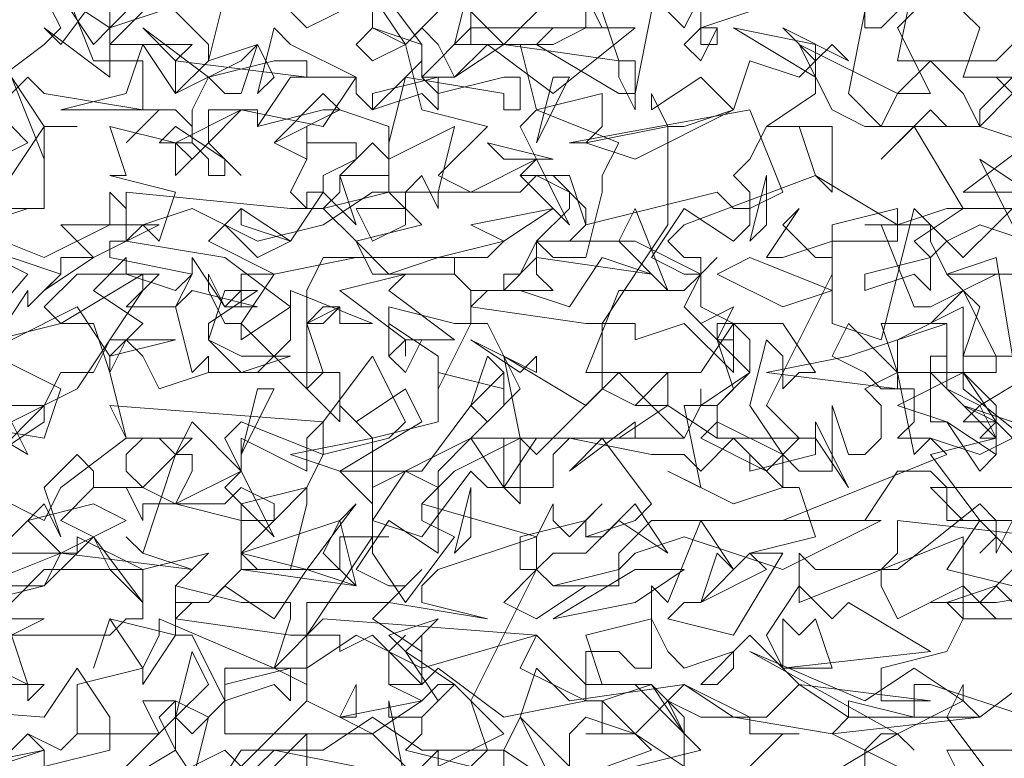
# Model space of a CAD drawing. Header units: millimetres. Extents: x 4234 to 4704, y 1542 to 2004.
# Tile 82 of 256: x 4292.25 to 4298.22, y 1767.75 to 1772.22. Entities that reach past the tile are written whole.
import ezdxf

# ---------------------------------------------------------------- set-up
doc = ezdxf.new("R2010")
doc.units = ezdxf.units.MM
doc.layers.add('BOD', color=40, linetype='Continuous')
doc.layers.add('DIMENSIONS', color=7, linetype='Continuous')
pattern_1 = [(90, (3399.144, -158.445), (-8.980256, 8.980256), [2.38125, -15.57926]), (45, (3399.144, -158.445), (-8.980256, 8.980256), [2.38125, -10.31875]), (135, (3399.144, -158.445), (-8.980256, -8.980256), [2.38125, -10.31875])]

# ---------------------------------------------------------------- blocks, each defined once
blk = doc.blocks.new('A$Cf9015526')
at = {"color": 116, "lineweight": 0, "true_color": 0x136734}
for points in [[(0.5552, 1.5545), (0.644, 1.5767), (0.6662, 1.6211), (0.5552, 1.6211)], [(0.4886, 1.8432), (0.6218, 1.9986), (0.533, 2.0431)], [(1.9986, 1.8876), (1.9098, 1.8876), (1.8876, 1.8876), (1.8876, 1.9542), (1.7988, 1.9098), (1.7988, 1.8654), (1.8876, 1.8654), (1.7988, 1.821), (1.8654, 1.7988), (1.9098, 1.7322), (1.932, 1.7544), (1.932, 1.7988), (1.8876, 1.821), (1.9542, 1.7988)], [(2.0875, 1.71), (1.8654, 1.71), (1.8432, 1.71), (1.8876, 1.6655), (1.9986, 1.6655)], [(2.0209, 1.5545), (1.932, 1.6433), (1.9098, 1.6211), (1.932, 1.6433), (1.932, 1.6655), (1.9098, 1.6877), (1.7988, 1.5989), (1.7766, 1.5989), (1.7766, 1.5767), (1.7988, 1.5323), (1.8876, 1.5767), (1.932, 1.5323), (1.9764, 1.5323)], [(1.9764, 1.3991), (1.8432, 1.4435), (1.821, 1.4435), (1.821, 1.3991), (1.7322, 1.4213), (1.7322, 1.3991), (1.71, 1.3768), (1.7988, 1.3324)], [(1.8876, 1.3102), (1.8654, 1.3546), (1.9764, 1.3546), (1.9764, 1.3102)], [(0.9993, 1.288), (0.9993, 1.3546), (0.9993, 1.3768), (0.8883, 1.2658)], [(0.8439, 1.3102), (0.8661, 1.3991), (0.8217, 1.4213), (0.7773, 1.4213), (0.7995, 1.3768), (0.6884, 1.3768), (0.6662, 1.3546), (0.6218, 1.3768), (0.6662, 1.3546), (0.6884, 1.3768), (0.6884, 1.4435), (0.7773, 1.4657), (0.7995, 1.5101), (0.7995, 1.5323), (0.9549, 1.4657), (0.9771, 1.5323), (0.9771, 1.5545), (0.9549, 1.5545), (0.9327, 1.5545), (0.9105, 1.5545), (0.8217, 1.5767), (0.8439, 1.5989), (0.7773, 1.6211), (0.755, 1.6433), (0.7773, 1.6211), (0.8217, 1.7544), (0.8439, 1.7544), (0.8439, 1.7322), (0.8217, 1.6877), (0.9105, 1.6655), (0.9105, 1.6877), (0.9993, 1.71), (0.9549, 1.6655), (0.9327, 1.6655), (0.9105, 1.6655), (0.9105, 1.5989), (1.0437, 1.5989), (1.0437, 1.6433), (1.0659, 1.6433), (1.1104, 1.6433), (1.0882, 1.6433), (1.0882, 1.6211), (1.1326, 1.5545), (1.1992, 1.6433), (1.1548, 1.6655), (1.1548, 1.6877), (1.177, 1.71), (1.1326, 1.7322), (1.0882, 1.6655), (1.0882, 1.6877), (1.0437, 1.7322), (1.1548, 1.7322), (1.2214, 1.821), (1.2436, 1.7988), (1.288, 1.8432), (1.2436, 1.932), (1.2214, 1.932), (1.177, 1.8432), (1.177, 1.8876), (1.1104, 1.932), (1.1104, 1.8876), (1.1104, 1.9542), (1.1992, 1.932), (1.2214, 1.932), (1.2214, 1.9764), (1.1992, 1.9986), (1.2214, 1.9764), (1.2658, 1.9764), (1.2436, 1.9764), (1.2214, 1.9542), (1.3768, 1.932), (1.3991, 1.932), (1.4879, 2.0653), (1.4879, 2.1985), (1.5101, 2.1985), (1.5767, 2.2207), (1.5989, 2.2873), (1.6655, 2.2651), (1.6877, 2.2873), (1.6877, 2.2429), (1.6211, 2.1985), (1.71, 2.1985), (1.71, 2.1097), (1.6877, 2.1319), (1.6655, 2.1985), (1.6433, 2.1985), (1.6211, 2.1985), (1.5989, 2.1541), (1.5767, 2.1319), (1.5989, 2.1097), (1.5989, 2.0653), (1.5767, 2.0431), (1.5101, 2.0875), (1.4657, 2.0209), (1.5101, 1.9986), (1.5323, 1.9986), (1.5545, 2.0209), (1.5323, 1.9986), (1.5101, 1.9542), (1.5545, 1.9098), (1.5767, 1.9098), (1.5545, 1.9098), (1.5545, 1.932), (1.5767, 1.932), (1.5767, 1.8654), (1.5101, 1.932), (1.4435, 1.9098), (1.4435, 1.932), (1.4213, 1.932), (1.3991, 1.932), (1.3991, 1.8432), (1.4435, 1.821), (1.4879, 1.8654), (1.4879, 1.821), (1.4657, 1.821), (1.4435, 1.821), (1.3991, 1.8432), (1.3102, 1.7544), (1.288, 1.7766), (1.1992, 1.7322), (1.1548, 1.6877), (1.3102, 1.6433), (1.3324, 1.6877), (1.3324, 1.6655), (1.3546, 1.6433), (1.3991, 1.6877), (1.3768, 1.6655), (1.3768, 1.6433), (1.3991, 1.6433), (1.4435, 1.6877), (1.4879, 1.6211), (1.4213, 1.6655), (1.3768, 1.6211), (1.3324, 1.6211), (1.3102, 1.5989), (1.3324, 1.5767), (1.3768, 1.5767), (1.3102, 1.5323), (1.2658, 1.5545), (1.3102, 1.5989), (1.3102, 1.6433), (1.177, 1.5989), (1.1548, 1.5767), (1.1548, 1.5545), (1.2436, 1.5323), (1.1104, 1.5545), (0.9993, 1.5545), (0.9993, 1.4435), (0.9549, 1.4657), (0.8883, 1.4657), (0.8883, 1.3768), (1.0882, 1.3768), (1.1548, 1.3102)], [(1.177, 1.3324), (1.177, 1.3546), (1.177, 1.3324), (1.2658, 1.3768), (1.1992, 1.4435), (1.177, 1.4435), (1.1548, 1.4213), (1.1104, 1.4435), (1.1104, 1.4879), (1.1326, 1.5101), (1.1104, 1.4879), (1.1104, 1.4435), (1.1326, 1.4435), (1.1548, 1.4435), (1.177, 1.4657), (1.2658, 1.3991), (1.3768, 1.4213), (1.3768, 1.4879), (1.4213, 1.4879), (1.4435, 1.4657), (1.4657, 1.4657), (1.4657, 1.5767), (1.4879, 1.5545), (1.5323, 1.6655), (1.5767, 1.5989), (1.5545, 1.6211), (1.5323, 1.5545), (1.5101, 1.5545), (1.4879, 1.5323), (1.5767, 1.5101), (1.6433, 1.6211), (1.6211, 1.6211), (1.5989, 1.6211), (1.6877, 1.6433), (1.6655, 1.71), (1.6433, 1.71), (1.5767, 1.6877), (1.4879, 1.7322), (1.5323, 1.71), (1.5101, 1.821), (1.5545, 1.821), (1.5545, 1.7988), (1.5323, 1.7766), (1.6211, 1.7322), (1.6655, 1.7766), (1.6211, 1.821), (1.71, 1.9986), (1.71, 2.0209), (1.71, 2.0653), (1.7988, 2.0875), (1.7988, 2.0653), (1.8654, 2.0875), (1.8876, 2.0875), (1.821, 2.1985), (1.7766, 2.1541), (1.8432, 2.2207), (1.8654, 2.1985), (1.9098, 2.1985), (1.9542, 2.2429), (1.932, 2.2651), (1.9542, 2.2429)], [(1.9986, 2.354), (1.932, 2.2873), (1.9098, 2.2873), (1.8876, 2.2873), (1.7988, 2.2873), (1.821, 2.3984)], [(1.9986, 2.3762), (1.8876, 2.3762), (1.8876, 2.354), (1.9098, 2.3318), (1.8876, 2.2651), (1.9542, 2.2651), (1.9098, 2.2207), (1.9098, 2.1985), (1.9764, 2.1763), (1.8876, 2.1097), (1.9764, 2.1097)], [(1.9542, 2.0875), (1.932, 2.0653), (1.8876, 2.0209), (1.821, 2.0875), (1.7766, 1.9098), (1.71, 1.932), (1.71, 2.0431), (1.6433, 2.0209), (1.6211, 2.0209), (1.6655, 2.0875), (1.6433, 2.0653), (1.6877, 2.0209), (1.71, 2.0209), (1.71, 2.0431), (1.7988, 2.0431), (1.7988, 2.0653), (1.6877, 2.1319), (1.5101, 2.0653), (1.4879, 2.0431), (1.5101, 2.0209), (1.5323, 2.0209), (1.5323, 1.9542), (1.5767, 1.932), (1.6433, 1.932), (1.6877, 1.8654), (1.6655, 1.8654), (1.6433, 1.8432), (1.6433, 1.8876), (1.6211, 1.9098), (1.5989, 1.821), (1.6433, 1.7544), (1.6655, 1.7322), (1.71, 1.7322), (1.71, 1.821), (1.7322, 1.7544), (1.7544, 1.7544), (1.7766, 1.7766), (1.7766, 1.821), (1.7544, 1.8432), (1.7988, 1.8654), (1.821, 1.7544), (1.8432, 1.7766), (1.9098, 1.7544), (1.9542, 1.7766), (1.932, 1.7988), (1.8876, 1.7988), (1.9098, 1.821), (1.8654, 1.8432), (1.8654, 1.932), (1.8432, 1.932), (1.8876, 1.9764), (1.8654, 1.9986), (1.9542, 1.9986), (1.932, 1.9986), (1.8876, 1.9764), (1.9098, 1.9542), (1.8876, 1.8876), (1.8876, 1.8432), (1.9986, 1.7544)], [(1.9542, 1.6655), (1.932, 1.6211), (1.932, 1.6433), (1.9098, 1.6655), (1.8654, 1.5989), (1.9542, 1.5767)], [(1.9764, 1.5323), (1.932, 1.5767), (1.8654, 1.5545), (1.8876, 1.5323), (1.8654, 1.4879), (1.7766, 1.4657), (1.7766, 1.4435), (1.7766, 1.4213), (1.8432, 1.4213), (1.6655, 1.4435), (1.5989, 1.5101), (1.5323, 1.4435), (1.5545, 1.4435), (1.5767, 1.4657), (1.5767, 1.4879), (1.5101, 1.4657), (1.4879, 1.4879), (1.4657, 1.5323), (1.3768, 1.5101), (1.3991, 1.4435), (1.4657, 1.4435), (1.3991, 1.4213), (1.4435, 1.3768), (1.5101, 1.3324), (1.5101, 1.3768), (1.4879, 1.4213), (1.5323, 1.3991), (1.5989, 1.3991), (1.5989, 1.3768), (1.6655, 1.3768), (1.6433, 1.3768), (1.5989, 1.3324)], [(1.6877, 1.3102), (1.7988, 1.3768), (1.821, 1.3546), (1.7988, 1.3768), (1.7766, 1.3768), (1.7544, 1.3546), (1.7544, 1.3102)], [(1.932, 1.3102), (1.8654, 1.3991), (1.8876, 1.4435), (1.8876, 1.4213), (1.9098, 1.3991), (1.9986, 1.4657), (2.0653, 1.3991), (2.0875, 1.3991), (2.1541, 1.3546), (2.1985, 1.3546), (2.2207, 1.3768), (2.1985, 1.288), (2.1097, 1.3768), (2.0209, 1.3102)], [(0.755, 1.3324), (0.8217, 1.3991), (0.8439, 1.3768), (0.8883, 1.4213), (0.8439, 1.5101), (0.8217, 1.5101), (0.7773, 1.4435), (0.7773, 1.4657), (0.7328, 1.5323), (0.7106, 1.4657), (0.7328, 1.5323), (0.8217, 1.5101), (0.8217, 1.5545), (0.8217, 1.5767), (0.8217, 1.5545), (0.8661, 1.5545), (0.8439, 1.5545), (0.8217, 1.5323), (0.9771, 1.5101), (0.9993, 1.5101), (1.0882, 1.6433), (1.0882, 1.7766), (1.177, 1.7988), (1.177, 1.8654), (1.2658, 1.8432), (1.2658, 1.8654), (1.2658, 1.821), (1.2214, 1.7766), (1.288, 1.7766), (1.288, 1.6877), (1.2658, 1.71), (1.2658, 1.7766), (1.2436, 1.7766), (1.2214, 1.7766), (1.177, 1.7322), (1.177, 1.71), (1.177, 1.6877), (1.177, 1.6433), (1.177, 1.6211), (1.1104, 1.6655), (1.0659, 1.5989), (1.1104, 1.5767), (1.1326, 1.5767), (1.1548, 1.5989), (1.1326, 1.5767), (1.0882, 1.5323), (1.1548, 1.4879), (1.1548, 1.5101), (1.1548, 1.4435), (1.0882, 1.5101), (1.0437, 1.4879), (1.0437, 1.5101), (1.0215, 1.5101), (0.9993, 1.5101), (0.9993, 1.4213), (1.0437, 1.3991), (1.0659, 1.4435), (1.0659, 1.4213), (1.0659, 1.3991), (1.0437, 1.3991), (0.9993, 1.4213), (0.9105, 1.3324), (0.8883, 1.3546), (0.7995, 1.3102)], [(1.1326, 1.3102), (1.1104, 1.4213), (1.1104, 1.3991), (1.1548, 1.3991), (1.1548, 1.3768), (1.1326, 1.3546), (1.2214, 1.3324), (1.2436, 1.3546), (1.2214, 1.4213), (1.3102, 1.5989), (1.288, 1.5989), (1.288, 1.6433), (1.3768, 1.6655), (1.3768, 1.6433), (1.4435, 1.6655), (1.4657, 1.6877), (1.3991, 1.7766), (1.3546, 1.7322), (1.4435, 1.7988), (1.4435, 1.7766), (1.5101, 1.7766), (1.5323, 1.821), (1.5323, 1.8432), (1.5323, 1.821), (1.5989, 1.8654), (1.5989, 1.9098), (1.5767, 1.932), (1.5323, 1.8654), (1.4879, 1.8654), (1.4657, 1.8654), (1.3768, 1.8654), (1.4213, 1.9764), (1.5101, 1.9764), (1.5323, 1.9986), (1.4435, 2.0431), (1.3324, 2.0431), (1.3102, 2.0431), (1.3102, 1.9986), (1.3324, 1.9764), (1.2658, 1.9764), (1.2658, 1.9986), (1.288, 1.9986), (1.3102, 2.0431), (1.3546, 2.0431), (1.3768, 2.0653), (1.3768, 2.0875), (1.3324, 2.1319), (1.288, 2.1319), (1.3546, 2.1319), (1.3768, 2.0653), (1.5545, 2.1097), (1.5767, 2.0875), (1.5989, 2.0875), (1.6433, 2.1097), (1.5989, 2.2207), (1.3546, 2.1763), (1.3768, 2.1763), (1.3991, 2.1985), (1.3991, 2.2429), (1.3102, 2.2207), (1.288, 2.3095), (1.1992, 2.3095), (1.2214, 2.3984)], [(1.2214, 2.354), (1.2658, 2.3095), (1.3324, 2.3762)], [(1.3768, 2.3762), (1.3991, 2.3318), (1.3324, 2.3318), (1.3102, 2.3095), (1.4213, 2.2429), (1.4435, 2.2429), (1.4657, 2.354)], [(0.5774, 2.2207), (0.6218, 2.1763), (0.5774, 2.1541)], [(1.2214, 2.3762), (1.2214, 2.3095), (1.2436, 2.3095), (1.2658, 2.3095), (1.3324, 2.3095), (1.3768, 2.3318), (1.3768, 2.3984)], [(1.3991, 2.354), (1.4213, 2.2873), (1.4435, 2.2873), (1.4435, 2.2207), (1.4213, 2.2651), (1.4213, 2.2873), (1.2658, 2.3095), (1.1992, 2.2651), (1.177, 2.3095), (1.1548, 2.3318), (1.1326, 2.3095), (1.1548, 2.2207), (1.2436, 2.1985), (1.177, 2.1319), (1.2214, 2.1097), (1.3102, 2.1541), (1.288, 2.1985), (1.3102, 2.2207), (1.4213, 2.1763), (1.3991, 2.1319), (1.3991, 2.1097), (1.3768, 2.0209), (1.3324, 2.0209), (1.3102, 2.0431), (1.3546, 2.0875), (1.3546, 2.1097), (1.3102, 2.1319), (1.288, 2.1097), (1.177, 2.1097), (1.177, 2.0875), (1.1548, 2.1319), (1.1326, 2.1097), (1.1104, 2.1097), (1.1104, 2.1541), (1.0882, 2.1763), (1.0437, 2.1319), (1.0659, 2.0653), (1.0215, 2.1097), (0.9771, 2.0431), (0.9105, 2.0875), (0.8661, 2.0431), (0.9549, 1.9986), (1.0659, 2.0209), (1.2436, 2.0209), (1.2658, 2.0431), (1.177, 2.0209), (1.0215, 2.0209), (0.9993, 1.9764), (0.9993, 1.9542), (0.9993, 1.932), (1.0215, 1.932), (1.0437, 1.9542), (0.9993, 1.932), (0.9993, 1.8654), (0.9993, 1.8432), (0.9105, 1.932), (0.9105, 1.9098), (0.9771, 1.9542), (0.8883, 2.0209), (0.755, 2.0431), (0.7773, 2.0653), (0.7995, 2.0431), (0.8217, 2.1097), (0.7328, 2.1319), (0.755, 2.1319), (0.7328, 2.1985), (0.8217, 2.1763), (0.9105, 2.2207), (1.0215, 2.1985), (1.0659, 2.2651), (0.9771, 2.3095), (0.9549, 2.3318), (0.9327, 2.2429), (0.9549, 2.2651), (0.9327, 2.3095), (0.8661, 2.2873), (0.8883, 2.3762)], [(0.9327, 2.3984), (0.9993, 2.3318), (1.0882, 2.3762), (1.1326, 2.3095), (1.177, 2.354)], [(0.533, 2.0653), (0.644, 2.0209), (0.7328, 2.0653), (0.7328, 2.1097), (0.755, 2.0875), (0.755, 2.0431), (0.7328, 2.0431), (0.7328, 2.0209), (0.8439, 1.9986), (0.8217, 1.9764), (0.755, 1.9986), (0.6884, 1.9986), (0.644, 1.9542), (0.6662, 1.932), (0.5774, 1.9098), (0.6218, 1.9764), (0.6218, 1.9542), (0.6662, 1.9986), (0.533, 2.0431)], [(2.0209, 1.8876), (1.9098, 1.821), (1.932, 1.7766), (1.932, 1.7544), (1.8654, 1.7988), (1.8432, 1.7988), (1.8432, 1.8876), (1.8654, 1.8876), (1.8654, 1.8654), (1.932, 1.8654), (1.932, 1.8876), (1.8876, 1.9764), (1.8432, 1.9542), (1.821, 1.9542), (1.7766, 2.0653), (1.7544, 2.0653), (1.8432, 2.0653), (1.8432, 2.0431), (1.8654, 1.9986), (1.932, 2.0209), (1.9542, 1.8876)], [(0.5552, 1.5767), (0.6662, 1.6211), (0.8439, 1.5989), (0.8661, 1.6211), (0.7773, 1.5989), (0.644, 1.5989), (0.5996, 1.5545)], [(0.5996, 1.5323), (0.6218, 1.5323), (0.644, 1.5323), (0.5996, 1.5101), (0.6218, 1.4435), (0.5996, 1.4435)], [(0.5108, 1.7988), (0.644, 1.7766), (0.6662, 1.8432), (0.5774, 1.8876)], [(0.5996, 1.9098), (0.6884, 1.9542), (0.7328, 1.8876), (0.7773, 1.932), (0.7106, 1.9764), (0.755, 2.0209), (0.755, 1.9986), (0.7995, 1.9986), (0.755, 1.9542), (0.8217, 1.9542), (0.8439, 1.9986), (0.8439, 2.0209), (0.8883, 1.9542), (0.9105, 1.9764), (0.8883, 1.9542), (0.9327, 1.9542), (0.8439, 1.9764), (0.8217, 1.9542), (0.8439, 1.8654), (0.8661, 1.8876), (0.8661, 1.8654), (0.9327, 1.8654), (0.9771, 1.9098), (0.9771, 1.9764), (1.0882, 1.932), (1.0437, 1.932), (1.0437, 1.9542), (1.0215, 1.9542), (0.9993, 1.932), (1.0215, 1.8654), (1.0437, 1.8654), (1.0437, 1.7988), (0.9993, 1.8432), (1.0215, 1.8654), (0.8661, 1.8654), (0.7995, 1.8432), (0.7773, 1.8876), (0.755, 1.9098), (0.7328, 1.8654), (0.755, 1.7766), (0.8439, 1.7766), (0.7773, 1.71), (0.8217, 1.6877), (0.9105, 1.7322), (0.8883, 1.7766), (0.9105, 1.7988), (1.0215, 1.7544), (0.9993, 1.71), (0.9993, 1.6877), (0.9771, 1.5989), (0.9327, 1.5989), (0.9105, 1.6211), (0.9549, 1.6655), (0.9549, 1.6877), (0.9105, 1.71), (0.8883, 1.6877), (0.7773, 1.6877), (0.7773, 1.6655), (0.755, 1.71), (0.7328, 1.71), (0.7106, 1.71), (0.7106, 1.7322), (0.6884, 1.7544), (0.644, 1.71), (0.6662, 1.6433), (0.644, 1.6877), (0.5774, 1.6211)], [(0.5996, 1.5767), (0.644, 1.5767), (0.6884, 1.6211), (0.5552, 1.6211)], [(0.5108, 1.7322), (0.644, 1.6655), (0.6662, 1.71), (0.755, 1.7766), (0.7328, 1.821), (1.0215, 1.7988), (1.0882, 1.8876), (1.1326, 1.7988), (1.1104, 1.7766), (1.0215, 1.7544), (1.0215, 1.7766), (1.0215, 1.7988), (0.9993, 1.7766), (0.9993, 1.7322), (0.9105, 1.7766), (0.9105, 1.7544), (0.9105, 1.7322), (0.8439, 1.7988), (0.8217, 1.7544), (0.7995, 1.7766), (0.7773, 1.7766), (0.755, 1.7544), (0.755, 1.7322), (0.7773, 1.71), (0.7106, 1.71), (0.6662, 1.6655), (0.7106, 1.6433), (0.7773, 1.5545), (0.7773, 1.5323), (0.755, 1.5323), (0.7328, 1.5101), (0.533, 1.5101)], [(0.2887, 1.288), (0.3775, 1.3546), (0.3553, 1.4213), (0.644, 1.3991), (0.6884, 1.4657), (0.7328, 1.3991), (0.7328, 1.3546), (0.644, 1.3324), (0.644, 1.3546), (0.6218, 1.3768), (0.5996, 1.3546), (0.5996, 1.3324), (0.533, 1.3546), (0.5108, 1.3324), (0.4664, 1.3768), (0.4219, 1.3324), (0.3997, 1.3546), (0.3775, 1.3546), (0.3775, 1.3324)]]:
    blk.add_lwpolyline(points, dxfattribs=at)
for points in [[(0.755, 2.3984), (0.7328, 2.354), (0.7328, 2.3318), (0.7328, 2.3095), (0.8217, 2.3984), (0.8439, 2.3762), (0.8661, 2.3984), (0.8661, 2.4206), (0.9105, 2.3984), (0.8217, 2.354), (0.8661, 2.3095), (0.8661, 2.2873), (0.8217, 2.2429), (0.8217, 2.2873), (0.8439, 2.3095), (0.7995, 2.3095), (0.7328, 2.3095), (0.7328, 2.2651), (0.644, 2.3318), (0.6662, 2.3095), (0.7328, 2.3984), (0.7328, 2.5094), (0.7328, 2.4206)], [(0.6662, 2.3984), (0.7106, 2.2873), (0.7773, 2.2873), (0.7773, 2.2207), (0.644, 2.2429), (0.6218, 2.2651), (0.5774, 2.2207), (0.533, 2.2207), (0.4441, 2.1985), (0.4441, 2.2207), (0.4886, 2.2651), (0.533, 2.2207), (0.5552, 2.2429), (0.644, 2.3095), (0.6662, 2.3318), (0.644, 2.3762), (0.5996, 2.3762), (0.5774, 2.354), (0.5774, 2.3095), (0.5552, 2.3762), (0.5996, 2.4428)], [(1.5989, 2.354), (1.5323, 2.3318), (1.5545, 2.3318), (1.5545, 2.3095), (1.5323, 2.3095), (1.5323, 2.354), (1.4435, 2.3984), (1.5323, 2.4206), (1.5101, 2.3984)], [(1.5989, 2.3762), (1.5323, 2.3762), (1.5101, 2.3318), (1.4879, 2.354), (1.5323, 2.4206), (1.5767, 2.4206)], [(1.1548, 2.2651), (1.177, 2.2429), (1.2658, 2.2651), (1.288, 2.2651), (1.288, 2.2207), (1.2658, 2.2207), (1.2658, 2.2429), (1.1326, 2.2651), (1.1104, 2.1763), (1.1104, 2.1541), (1.1992, 2.1985), (1.177, 2.1097), (1.0882, 2.1097), (1.0215, 2.0653), (0.9327, 2.0431), (0.8439, 2.0875), (0.7773, 2.0653), (0.755, 2.0653), (0.755, 2.1097), (0.9771, 2.0875), (1.0215, 2.0875), (1.0437, 2.1097), (1.0437, 2.1319), (1.0659, 2.1319), (1.1104, 2.1319), (1.1104, 2.1985), (1.0437, 2.2207), (1.0215, 2.2207), (0.9327, 2.1985), (0.9327, 2.2207), (0.9105, 2.2207), (0.8661, 2.1763), (0.9105, 2.1319), (0.8661, 2.1763), (0.8661, 2.2207), (0.9327, 2.2207), (0.9327, 2.1985), (0.9771, 2.2651), (1.0659, 2.2651), (1.0659, 2.2429), (1.0882, 2.2207), (1.1326, 2.2651), (1.1548, 2.2873), (1.1548, 2.3095), (1.0882, 2.3318), (1.0882, 2.3984), (1.1548, 2.3095)], [(1.7988, 2.3318), (1.8432, 2.2429), (1.7988, 2.2429), (1.7766, 2.1985), (1.7322, 2.2429), (1.7544, 2.354), (1.7544, 2.3318), (1.7766, 2.3318), (1.7988, 2.354), (1.7766, 2.3984), (1.8654, 2.3984)], [(0.755, 2.354), (0.7995, 2.354), (0.7328, 2.3318), (0.7106, 2.3095), (0.6662, 2.3762), (0.7328, 2.3318)], [(0.9549, 2.2873), (0.9993, 2.2873), (0.9993, 2.2651), (0.8217, 2.2873), (0.7773, 2.3318), (0.8661, 2.2651)], [(1.0882, 2.2873), (1.0659, 2.3095), (1.0882, 2.3318), (1.1326, 2.3095)], [(1.3324, 2.2429), (1.2436, 2.3095), (1.1992, 2.2651), (1.177, 2.2651), (1.177, 2.2207), (1.1548, 2.2429), (1.0882, 2.2207), (1.0882, 2.2429), (1.177, 2.2651), (1.1548, 2.2651), (1.2214, 2.3318), (1.4435, 2.3318)], [(1.5323, 2.2873), (1.5101, 2.3095), (1.5323, 2.3318), (1.5545, 2.3318)], [(1.6877, 2.2651), (1.5767, 2.3318), (1.6877, 2.3095)], [(1.71, 2.3095), (1.7322, 2.2873), (1.6433, 2.3318), (1.6877, 2.2873)], [(0.9105, 2.2873), (0.9327, 2.3095), (0.9105, 2.2429), (0.8883, 2.2429), (0.8661, 2.2651), (0.8439, 2.2207), (0.8439, 2.1763), (0.8439, 2.1985), (0.8217, 2.2207), (0.7995, 2.2207), (0.755, 2.1763), (0.7995, 2.2207), (0.6884, 2.2207), (0.6662, 2.2207), (0.755, 2.2429), (0.7773, 2.3095), (0.8217, 2.2429)], [(1.8432, 2.2873), (1.8876, 2.2429), (1.9098, 2.1985), (1.7988, 2.1985), (1.7766, 2.1985), (1.7544, 2.1985), (1.71, 2.2207), (1.6655, 2.3095), (1.7988, 2.2429)], [(0.644, 2.1541), (0.5996, 2.2651), (0.644, 2.1985)], [(1.3102, 2.1763), (1.3324, 2.2651), (1.3546, 2.2651)], [(1.4435, 2.1541), (1.3768, 2.1763), (1.4879, 2.1985), (1.4657, 2.2429), (1.4657, 2.2207), (1.5323, 2.2651), (1.5767, 2.2207)], [(0.9549, 2.1763), (1.0215, 2.2429), (1.0437, 2.2207)], [(0.644, 2.1985), (0.644, 2.1097), (0.644, 2.0875), (0.5996, 2.0875), (0.5774, 2.1541), (0.5996, 2.1319), (0.644, 2.1985), (0.6884, 2.1985)], [(0.8883, 2.1319), (0.8661, 2.1319), (0.8661, 2.1541), (0.8439, 2.1763), (0.7995, 2.1763), (0.8217, 2.1985), (0.8883, 2.1541)], [(1.0437, 2.1763), (1.0659, 2.1763), (1.0659, 2.1541), (1.0215, 2.1319), (1.0215, 2.1097), (0.9993, 2.1097), (0.9993, 2.0875), (0.9771, 2.1097), (0.9993, 2.1541), (0.9549, 2.1763), (0.9993, 2.1541), (0.9993, 2.1985), (0.9993, 2.1763)], [(0.8661, 2.1763), (0.8217, 2.1319), (0.8217, 2.1763), (0.8439, 2.1541)], [(1.2658, 2.1541), (1.2436, 2.1763), (1.3324, 2.1541)], [(1.288, 2.1319), (1.3102, 2.1541), (1.3546, 2.0653)], [(2.0431, 2.0653), (1.9098, 2.1541), (1.9542, 2.0653)], [(1.6211, 2.0653), (1.5989, 2.0431), (1.6211, 2.1319)], [(1.0659, 2.0431), (1.0215, 2.0875), (1.1104, 2.1097), (1.1548, 2.0653)], [(1.1326, 2.0875), (1.1326, 2.0653), (1.0882, 2.0431), (1.0659, 2.0875), (1.1326, 2.0875), (1.1326, 2.1097)], [(0.5552, 2.0653), (0.533, 2.0875), (0.6218, 2.0875)], [(0.9771, 2.0431), (0.9327, 2.0209), (0.8883, 2.0653), (0.9105, 2.0875), (0.9105, 2.0653)], [(1.2658, 2.0431), (1.2214, 2.0653), (1.3324, 2.0875)], [(1.4213, 2.0431), (1.4435, 2.0875), (1.4879, 1.9764)], [(2.0431, 2.0209), (1.9098, 2.0653), (1.8654, 2.0431), (1.8432, 2.0209), (1.8432, 1.9764), (1.821, 1.9986), (1.7544, 1.9764), (1.7544, 1.9986), (1.8432, 2.0209), (1.821, 2.0431), (1.8876, 2.0875), (2.1985, 2.0875)], [(0.7106, 2.0209), (0.644, 1.9764), (0.6662, 1.9986), (0.6662, 2.0209), (0.7106, 2.0209), (0.6662, 2.0653), (0.7995, 2.0653)], [(1.177, 2.0209), (1.1992, 2.0209), (1.1992, 1.9986), (1.0882, 1.9986), (1.0659, 2.0431), (1.1104, 1.9986)], [(1.3991, 2.0209), (1.3546, 1.9542), (1.288, 1.9764), (1.2658, 1.9764), (1.3102, 2.0209), (1.4657, 1.9986)], [(1.6433, 1.9542), (1.5545, 1.9986), (1.5989, 2.0209), (1.71, 1.9764)], [(0.7328, 1.9098), (0.8217, 1.9098), (0.7328, 1.8876), (0.7328, 1.8654), (0.7106, 1.932), (0.6662, 1.932), (0.7773, 1.9986), (0.7773, 1.9764)], [(0.9105, 1.9542), (0.9105, 1.9986), (0.9327, 1.9986), (0.9549, 1.9986), (0.9105, 1.932), (0.8883, 1.932), (0.8661, 1.9764), (0.8661, 1.9986), (0.8883, 1.9542)], [(1.1992, 1.9098), (1.1326, 1.9098), (1.1326, 1.8876), (1.1326, 1.9098), (1.0437, 1.9764), (1.1326, 1.9986), (1.1104, 1.9764)], [(0.8661, 1.932), (0.8661, 1.9098), (0.9105, 1.8876), (0.9771, 1.8876), (0.9105, 1.8654), (0.8661, 1.9098), (0.8883, 1.9764), (0.9327, 1.9764)], [(1.5989, 1.8654), (1.5545, 1.821), (1.5767, 1.8432), (1.5545, 1.9098), (1.5323, 1.932), (1.5767, 1.9542), (1.5545, 1.9098)], [(1.7988, 1.8432), (1.6211, 1.8654), (1.7322, 1.8876), (1.8654, 1.932), (1.7766, 1.932), (1.7988, 1.8654)], [(1.8432, 1.8654), (1.932, 1.7766), (1.8432, 1.7544), (1.9098, 1.6655), (1.8654, 1.6655), (1.8654, 1.71), (1.8432, 1.7322), (1.7988, 1.7322), (1.7544, 1.6655), (1.6433, 1.6655), (1.8654, 1.7544), (1.8432, 1.7766), (1.7988, 1.7766), (1.821, 1.7988), (1.821, 1.8432), (1.7766, 1.8432), (1.7544, 1.8654), (1.71, 1.8876), (1.7322, 1.932), (1.7988, 1.8654)], [(0.5996, 1.7988), (0.6218, 1.7544), (0.5108, 1.821), (0.5108, 1.8432), (0.533, 1.8876), (0.5996, 1.821), (0.644, 1.821), (0.6662, 1.8654), (0.7106, 1.8654), (0.7328, 1.9098), (0.6884, 1.8432)], [(1.1326, 1.8654), (1.1104, 1.8876), (1.1326, 1.9098), (1.1548, 1.9098)], [(1.3102, 1.8876), (1.3102, 1.8654), (1.2214, 1.9098), (1.288, 1.8654)], [(1.2214, 1.821), (1.2436, 1.8876), (1.2658, 1.8654)], [(1.4213, 1.8654), (1.4657, 1.821), (1.5101, 1.7766), (1.3768, 1.7766), (1.3546, 1.7766), (1.288, 1.7766), (1.2658, 1.8876), (1.3768, 1.821)], [(1.932, 1.7766), (1.9098, 1.7766), (1.932, 1.7988), (1.8876, 1.8654), (1.932, 1.821)], [(0.9105, 1.7544), (0.9327, 1.8432), (0.9549, 1.8432)], [(1.0437, 1.7322), (0.9771, 1.7544), (1.0882, 1.7766), (1.0437, 1.821), (1.0659, 1.7988), (1.1326, 1.8432), (1.1548, 1.7988)], [(0.5774, 1.7544), (0.644, 1.821), (0.644, 1.7988)], [(1.6877, 1.7766), (1.6877, 1.7544), (1.5989, 1.7322), (1.5989, 1.7544), (1.5767, 1.7766), (1.5323, 1.7322), (1.5101, 1.7544), (1.4657, 1.7544), (1.3546, 1.7766), (1.3324, 1.7544), (1.3324, 1.71), (1.2436, 1.71), (1.2214, 1.7322), (1.1548, 1.6433), (1.0882, 1.6655), (1.0882, 1.71), (1.2214, 1.7766), (1.2658, 1.71), (1.3102, 1.7766), (1.4213, 1.7766), (1.4879, 1.821), (1.5545, 1.7766)], [(1.6433, 1.71), (1.5989, 1.7544), (1.5767, 1.7766), (1.5545, 1.7766), (1.5545, 1.7988), (1.6433, 1.7544)], [(1.6877, 1.7766), (1.6877, 1.7988), (1.7322, 1.71)], [(0.8883, 1.71), (0.9105, 1.7322), (0.9549, 1.6433)], [(1.2214, 1.6433), (1.1992, 1.6211), (1.2214, 1.71)], [(1.9986, 1.5989), (2.0209, 1.5767), (1.9986, 1.5545), (2.0875, 1.4657), (1.9986, 1.4213), (2.0431, 1.4657), (1.9542, 1.5323), (1.8876, 1.5323), (1.8876, 1.6433), (1.6655, 1.5545), (1.6655, 1.5767), (1.6655, 1.5989), (1.6655, 1.6211), (1.6877, 1.5989), (1.7766, 1.5989), (1.7988, 1.6211), (1.7988, 1.6655), (1.9986, 1.6433), (2.0653, 1.71), (2.0875, 1.6877)], [(0.6662, 1.6211), (0.6218, 1.6655), (0.7106, 1.6877), (0.755, 1.6655)], [(0.9105, 1.6211), (1.0437, 1.6655), (1.0659, 1.6877), (0.9993, 1.5989)], [(1.0215, 1.6211), (1.0437, 1.6655), (1.0659, 1.5767)], [(1.6433, 1.5989), (1.5101, 1.6433), (1.4435, 1.6211), (1.4213, 1.5989), (1.4213, 1.5767), (1.3324, 1.5767), (1.4213, 1.5989), (1.4213, 1.6211), (1.4657, 1.6655), (1.7766, 1.6655)], [(0.7773, 1.5545), (0.7328, 1.5989), (0.7106, 1.6433), (0.6884, 1.6211), (0.6884, 1.6433), (0.7773, 1.5989)], [(1.5323, 1.5545), (1.5989, 1.6211), (1.6211, 1.5989)], [(0.9993, 1.5989), (0.9549, 1.5323), (0.8883, 1.5767), (0.8661, 1.5545), (0.9105, 1.5989), (1.0659, 1.5767)], [(1.4435, 1.5545), (1.3324, 1.5323), (1.4435, 1.5989), (1.5101, 1.5989)], [(1.932, 1.5545), (1.8432, 1.5545), (1.9098, 1.5545), (1.9542, 1.5989), (2.0653, 1.5767)], [(1.7322, 1.5545), (1.8432, 1.4879), (1.6433, 1.4657), (1.6211, 1.5101), (1.6655, 1.5767), (1.71, 1.5323)], [(1.1548, 1.4657), (1.0659, 1.5101), (0.9993, 1.4657), (0.9771, 1.4657), (0.9771, 1.4213), (0.9549, 1.4435), (0.8883, 1.4213), (0.8883, 1.4435), (0.9771, 1.4657), (0.9549, 1.4657), (1.0215, 1.5323), (1.3102, 1.5101)], [(1.1992, 1.4435), (1.1548, 1.3991), (1.177, 1.4213), (1.1326, 1.4879), (1.1104, 1.5101), (1.177, 1.5323), (1.1326, 1.4879)], [(1.6877, 1.5323), (1.71, 1.4657), (1.6433, 1.4657), (1.6433, 1.4879), (1.6433, 1.5323), (1.6655, 1.5101)], [(1.4435, 1.4435), (1.5323, 1.3546), (1.4435, 1.3324), (1.4879, 1.2658), (1.4879, 1.2436), (1.4657, 1.2436), (1.4657, 1.288), (1.4435, 1.3102), (1.3768, 1.3102), (1.3546, 1.2658), (1.2214, 1.2658), (1.4657, 1.3546), (1.4435, 1.3768), (1.3768, 1.3768), (1.3991, 1.3768), (1.3991, 1.4213), (1.3768, 1.4213), (1.3324, 1.4435), (1.288, 1.4657), (1.3102, 1.5101), (1.3768, 1.4435)], [(0.8217, 1.3991), (0.8439, 1.4879), (0.8661, 1.4435)], [(1.7988, 1.3768), (1.5989, 1.4879), (1.7544, 1.4213), (1.821, 1.4657), (1.8876, 1.4213)], [(0.644, 1.4435), (0.6218, 1.4213), (0.6218, 1.4435), (0.5996, 1.4435), (0.5996, 1.3991), (0.5774, 1.4213), (0.5108, 1.3546), (0.533, 1.3324), (0.644, 1.3546), (0.5108, 1.3102), (0.5108, 1.4213), (0.5108, 1.3991), (0.5108, 1.3768), (0.5108, 1.3546), (0.5774, 1.4657), (0.6218, 1.4435)], [(1.5101, 1.4435), (1.5989, 1.3991), (1.6211, 1.3991), (1.6655, 1.4435), (1.7322, 1.3991), (1.9098, 1.3991), (1.71, 1.3768), (1.5767, 1.3991), (1.5101, 1.4435), (1.4435, 1.3768), (1.3768, 1.3991), (1.3546, 1.3768), (1.3546, 1.3324), (1.288, 1.3991), (1.3102, 1.4657), (1.3546, 1.4213)], [(1.5101, 1.3546), (1.5101, 1.3768), (1.4657, 1.4435), (1.5101, 1.3991)], [(0.8217, 1.3546), (0.7995, 1.3991), (0.8217, 1.4213)], [(1.0882, 1.3768), (1.0437, 1.3991), (1.1548, 1.4213)], [(1.2658, 1.3546), (1.2658, 1.3324), (1.177, 1.3102), (1.177, 1.3324), (1.177, 1.3546), (1.1326, 1.3102), (1.1104, 1.3324), (1.0659, 1.3324), (0.9549, 1.3546), (0.9327, 1.3324), (0.9327, 1.288), (0.8439, 1.288), (0.8217, 1.3102), (0.755, 1.2214), (0.6884, 1.2436), (0.7106, 1.288), (0.8217, 1.3546), (0.8661, 1.288), (0.9105, 1.3546), (1.0215, 1.3546), (1.0882, 1.3991), (1.1548, 1.3546)], [(1.2658, 1.3546), (1.288, 1.3991), (1.3324, 1.3102)]]:
    blk.add_lwpolyline(points, close=True, dxfattribs=at)

msp = doc.modelspace()

# ---------------------------------------------------------------- hatches: boundary and pattern name
at = {"layer": 'DIMENSIONS'}
h = msp.add_hatch(dxfattribs=at)
h.set_pattern_fill('GRASS', color=256, scale=0.5)
h.set_pattern_definition(pattern_1)
h.paths.add_polyline_path([(4417.6425, 1844.3253), (4423.2951, 1838.2514), (4434.9969, 1847.6295), (4469.633, 1855.411), (4513.1489, 1877.6572), (4531.9103, 1892.8657), (4546.8873, 1910.4574), (4556.576, 1922.7476), (4577.553, 1933.381), (4592.7448, 1936.6466), (4614.9867, 1937.2699), (4624.0253, 1937.2699), (4633.3522, 1938.7107), (4636.3977, 1940.2306), (4631.8428, 1952.3869, 0.161807)])
h.paths.add_polyline_path([(4631.8428, 1952.3869), (4629.8752, 1957.6381), (4629.4018, 1957.3619), (4621.324, 1958.355), (4615.8552, 1959.6126), (4597.3065, 1970.6836), (4571.5628, 1964.4359), (4571.5628, 1952.3502), (4556.6565, 1951.2934), (4533.2051, 1949.7013), (4514.0135, 1931.7588), (4500.0937, 1928.3885), (4467.5142, 1910.2651), (4457.6487, 1889.7679), (4440.0951, 1876.8578), (4418.6103, 1858.4577), (4410.1637, 1852.3615), (4417.6425, 1844.3253, -0.161807)])
h.paths.add_polyline_path([(4548.0789, 1916.6002), (4552.8565, 1929.9377), (4546.693, 1932.1455), (4541.9153, 1918.808)], flags=24)
h.paths.add_polyline_path([(4503.0556, 1883.2742), (4507.8332, 1896.6117), (4501.6696, 1898.8196), (4496.892, 1885.482)], flags=24)
h.paths.add_polyline_path([(4451.7368, 1857.409), (4456.5145, 1870.7465), (4450.3509, 1872.9544), (4445.5733, 1859.6168)], flags=24)
h.paths.add_polyline_path([(4412.9931, 1854.3366), (4417.0765, 1849.9489), (4419.3393, 1852.0547), (4415.2559, 1856.4424)], flags=24)
h.paths.add_polyline_path([(4596.3471, 1950.1809), (4601.1248, 1963.5184), (4594.9612, 1965.7262), (4590.1836, 1952.3887)], flags=24)
h.paths.add_polyline_path([(4509.7992, 1914.4402), (4520.7716, 1919.9756), (4517.1217, 1927.2104), (4506.1494, 1921.675)], flags=24)
h.paths.add_polyline_path([(4321.6553, 1898.427), (4326.0339, 1896.392), (4327.3367, 1899.1951), (4322.958, 1901.2301)], flags=9)
h.paths.add_polyline_path([(4333.4365, 1891.9961), (4338.2762, 1888.46), (4340.0997, 1890.9559), (4335.26, 1894.492)], flags=9)
h.paths.add_polyline_path([(4351.1951, 1875.6427), (4355.5215, 1871.4944), (4357.6608, 1873.7255), (4353.3344, 1877.8738)], flags=9)
h.paths.add_polyline_path([(4373.9221, 1853.7811), (4378.2721, 1849.6575), (4380.3986, 1851.9008), (4376.0487, 1856.0244)], flags=9)
h.paths.add_polyline_path([(4389.205, 1846.109), (4392.5459, 1849.595), (4390.3143, 1851.7338), (4386.9734, 1848.2478)], flags=9)
h.paths.add_polyline_path([(4407.9742, 1825.8927), (4411.6376, 1829.0381), (4409.6239, 1831.3833), (4405.9606, 1828.2379)], flags=9)
h.paths.add_polyline_path([(4405.6972, 1823.1876), (4408.8355, 1819.5181), (4411.1846, 1821.5272), (4408.0463, 1825.1967)], flags=9)
h.paths.add_polyline_path([(4412.0765, 1813.536), (4414.8574, 1808.2263), (4417.5956, 1809.6604), (4414.8147, 1814.9701)], flags=9)
h.paths.add_polyline_path([(4306.0633, 1735.5308), (4308.3702, 1742.3082), (4305.4441, 1743.3042), (4303.1371, 1736.5268)], flags=9)
h.paths.add_polyline_path([(4289.1237, 1902.077), (4295.0617, 1902.8939), (4294.6404, 1905.9561), (4288.7025, 1905.1392)], flags=9)
h.paths.add_polyline_path([(4305.67, 1902.4686), (4311.5251, 1901.1867), (4312.1862, 1904.2062), (4306.331, 1905.4882)], flags=9)
h.paths.add_polyline_path([(4434.2122, 1813.2206), (4438.5999, 1817.304), (4436.4941, 1819.5668), (4432.1063, 1815.4834)], flags=9)
h.paths.add_polyline_path([(4381.102, 1865.7275), (4385.1854, 1861.3397), (4387.4482, 1863.4456), (4383.3648, 1867.8333)], flags=9)
h.paths.add_polyline_path([(4421.9781, 1821.8049), (4426.0615, 1817.4172), (4428.3243, 1819.523), (4424.2409, 1823.9108)], flags=9)
h.paths.add_polyline_path([(4410.3951, 1823.868), (4413.9297, 1827.1574), (4411.8239, 1829.4202), (4408.2893, 1826.1308)], flags=9)
h.paths.add_polyline_path([(4387.3909, 1817.4858), (4392.1686, 1830.8233), (4386.005, 1833.0311), (4381.2274, 1819.6936)], flags=9)
h.paths.add_polyline_path([(4347.9726, 1750.0597), (4352.7503, 1763.3972), (4346.5867, 1765.6051), (4341.8091, 1752.2675)], flags=9)
h.paths.add_polyline_path([(4341.4321, 1678.3148), (4346.2097, 1691.6523), (4340.0462, 1693.8601), (4335.2686, 1680.5226)], flags=9)
h.paths.add_polyline_path([(4323.3673, 1583.7016), (4328.1449, 1597.0392), (4321.9814, 1599.247), (4317.2037, 1585.9095)], flags=9)
h.paths.add_polyline_path([(4335.3652, 1700.4464), (4339.9795, 1713.3279), (4330.8251, 1716.6071), (4326.2108, 1703.7256)], flags=9)
h.paths.add_polyline_path([(4396.1792, 1839.031), (4404.6554, 1830.2107), (4406.8611, 1832.3304), (4398.3849, 1841.1506)], flags=9)
h.paths.add_polyline_path([(4396.4333, 1860.2956), (4402.6288, 1853.7761), (4403.7122, 1854.8057), (4397.5167, 1861.3251)], flags=9)
h.paths.add_polyline_path([(4349.0141, 1900.3774), (4363.5849, 1891.1608), (4365.102, 1893.5592), (4350.5312, 1902.7758)], flags=9)
h.paths.add_polyline_path([(4438.6658, 1769.7519), (4437.6109, 1764.1146), (4441.3279, 1763.4191), (4442.3828, 1769.0563)], flags=9)
h.paths.add_polyline_path([(4432.3393, 1775.0815), (4431.5916, 1769.3953), (4435.3409, 1768.9023), (4436.0886, 1774.5885)], flags=9)
h.paths.add_polyline_path([(4446.5759, 1765.0098), (4445.4726, 1759.3818), (4449.1836, 1758.6543), (4450.2868, 1764.2824)], flags=9)
h.paths.add_polyline_path([(4333.2801, 1902.1363), (4338.0795, 1900.1576), (4339.5209, 1903.6536), (4334.7215, 1905.6324)], flags=9)
h.paths.add_polyline_path([(4335.5168, 1907.037), (4340.8576, 1904.9473), (4342.2355, 1908.4689), (4336.8946, 1910.5586)], flags=9)
h.paths.add_polyline_path([(4338.3128, 1912.555), (4343.7532, 1910.7401), (4344.9499, 1914.3274), (4339.5095, 1916.1422)], flags=9)
h.paths.add_polyline_path([(4390.5848, 1863.0102), (4393.6134, 1859.8177), (4396.592, 1862.6434), (4393.5633, 1865.8359)], flags=9)
h.paths.add_polyline_path([(4431.1188, 1819.2282), (4434.1502, 1816.0327), (4437.1288, 1818.8584), (4434.0973, 1822.0539)], flags=9)
h.paths.add_polyline_path([(4421.1353, 1830.1653), (4424.1639, 1826.9728), (4427.1425, 1829.7985), (4424.1138, 1832.991)], flags=9)
h.paths.add_polyline_path([(4410.884, 1841.2141), (4413.9127, 1838.0216), (4416.8913, 1840.8473), (4413.8626, 1844.0398)], flags=9)
h.paths.add_polyline_path([(4400.5883, 1852.1946), (4403.617, 1849.0021), (4406.5956, 1851.8278), (4403.5669, 1855.0203)], flags=9)
h.paths.add_polyline_path([(4378.8646, 1874.7618), (4381.8961, 1871.5663), (4384.8747, 1874.392), (4381.8432, 1877.5875)], flags=9)
h = msp.add_hatch(dxfattribs=at)
h.set_pattern_fill('GRASS', color=256, scale=0.5)
h.set_pattern_definition(pattern_1)
h.paths.add_polyline_path([(4408.8621, 1832.1996), (4393.7747, 1848.4713), (4381.6113, 1830.9217), (4363.6012, 1808.7018), (4358.3674, 1803.3966), (4341.8853, 1775.147), (4339.6484, 1751.0878), (4324.4915, 1725.327), (4322.615, 1687.402), (4321.4896, 1659.197), (4314.6168, 1611.7031), (4291.9238, 1588.6095), (4316.1894, 1573.3254, -0.136079)])
h.paths.add_polyline_path([(4392.7529, 1820.4059), (4397.5305, 1833.7435), (4391.367, 1835.9513), (4386.5894, 1822.6138)], flags=24)
h.paths.add_polyline_path([(4353.3346, 1752.9799), (4358.1123, 1766.3174), (4351.9487, 1768.5253), (4347.1711, 1755.1877)], flags=24)
h.paths.add_polyline_path([(4340.7272, 1703.3666), (4345.3415, 1716.2481), (4336.1871, 1719.5273), (4331.5728, 1706.6458)], flags=24)
h = msp.add_hatch(dxfattribs=at)
h.set_pattern_fill('GRASS', color=256, scale=0.5)
h.set_pattern_definition(pattern_1)
h.paths.add_polyline_path([(4310.8274, 1570.4052, -0.136079), (4403.5002, 1829.2794), (4388.4127, 1845.5512), (4376.2493, 1828.0016), (4358.2392, 1805.7816), (4353.0055, 1800.4765), (4336.5233, 1772.2268), (4334.2864, 1748.1676), (4319.1295, 1722.4069), (4317.253, 1684.4818), (4316.1276, 1656.2769), (4309.2548, 1608.7829), (4286.5618, 1585.6893)])
h.paths.add_polyline_path([(4386.9246, 1816.184), (4392.6349, 1832.1251), (4386.4713, 1834.3329), (4380.7611, 1818.3918)], flags=24)
h.paths.add_polyline_path([(4335.4543, 1700.695), (4339.9559, 1713.262), (4330.8015, 1716.5412), (4326.2998, 1703.9742)], flags=24)

# ---------------------------------------------------------------- block references
at = {"layer": 'BOD'}
for xscale, yscale, zscale in [(4.480026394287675, 4.480026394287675, 4.480026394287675), (4.480026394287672, 4.480026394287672, 4.480026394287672)]:
    msp.add_blockref('A$Cf9015526', (4289.5141, 1761.7288, 480.9174), dxfattribs=dict(at, xscale=xscale, yscale=yscale, zscale=zscale))

doc.saveas('drawing.dxf')
